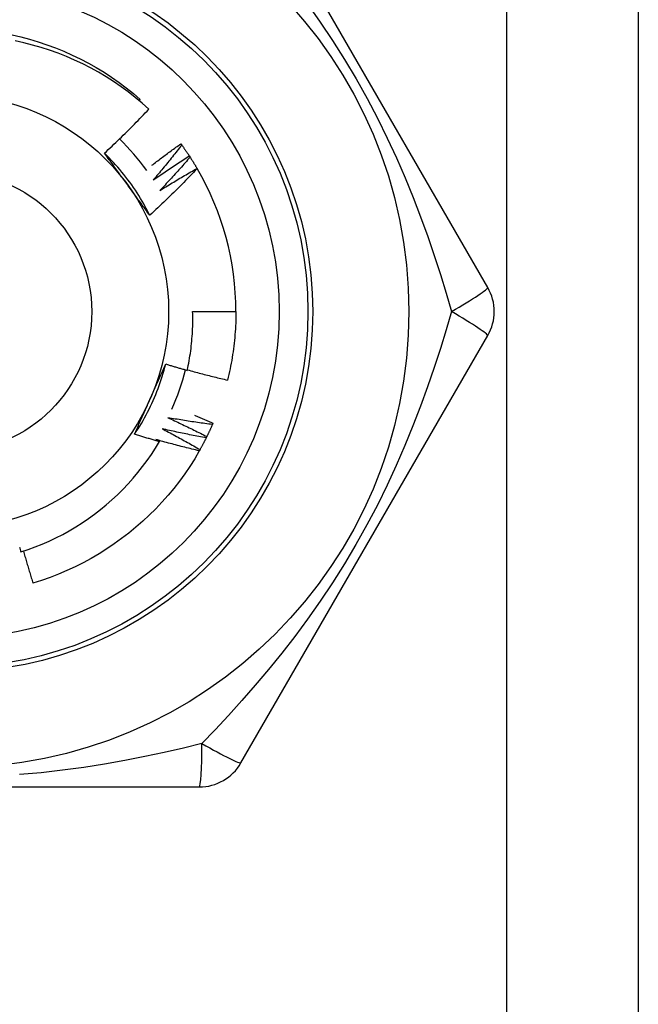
# Model space of a CAD drawing. Header units: inches. Extents: x 4 to 76.4, y 5.6 to 49.6.
# Tile 44 of 56: x 21.592 to 21.9, y 35.327 to 35.819. Entities that reach past the tile are written whole.
import ezdxf

# ---------------------------------------------------------------- set-up
doc = ezdxf.new("R2010")
doc.units = ezdxf.units.IN
doc.header["$LTSCALE"] = 4.856738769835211
doc.header["$MEASUREMENT"] = 0
doc.layers.add('Visible Edges(ANSI)', color=7, linetype='Continuous', lineweight=25)
doc.layers.add('Visible Tangent Edges(ANSI)', color=7, linetype='Continuous', lineweight=25)

msp = doc.modelspace()

# ---------------------------------------------------------------- linework, layer by layer
at = {"layer": 'Visible Edges(ANSI)'}
for p, q in [((21.90044732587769, 36.07116183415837), (21.90044732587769, 19.67816841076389)), ((21.82529823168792, 35.68485153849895), (21.70200482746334, 35.89840194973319)), ((21.65121794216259, 35.77823323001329), (21.65175750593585, 35.77886357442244)), ((21.6720175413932, 35.75667355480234), (21.67245167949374, 35.75607942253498)), ((21.67621430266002, 35.75063908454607), (21.67661701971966, 35.7500232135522)), ((21.68009219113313, 35.74439491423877), (21.68015127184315, 35.7442939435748)), ((21.677906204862, 35.67285432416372), (21.69949878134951, 35.67285432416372)), ((21.70200482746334, 35.44730669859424), (21.82529823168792, 35.66085710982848)), ((21.68805169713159, 35.61708669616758), (21.68776006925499, 35.61641110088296)), ((21.65946632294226, 35.60894342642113), (21.66131295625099, 35.60785342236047)), ((21.68498174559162, 35.61040813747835), (21.68465545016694, 35.60974858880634)), ((21.68156930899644, 35.60389792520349), (21.68120920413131, 35.60325620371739)), ((21.43463827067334, 35.43530948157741), (21.68122505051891, 35.43530948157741))]:
    msp.add_line(p, q, dxfattribs=at)
at = {"layer": 'Visible Edges(ANSI)', "flags": 128}
for points in [[(21.5876877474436, 35.81115641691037), (21.5921006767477, 35.81012089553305), (21.59647929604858, 35.8089471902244), (21.60081928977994, 35.80763684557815), (21.60511632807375, 35.80619139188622), (21.60936609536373, 35.80461234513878), (21.61356426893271, 35.80290124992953), (21.61770652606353, 35.80105962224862), (21.62178854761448, 35.79908899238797), (21.62580600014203, 35.79699089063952), (21.62975458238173, 35.79476686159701), (21.63362995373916, 35.79241842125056), (21.63742780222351, 35.7899470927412), (21.64114380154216, 35.78735442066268), (21.64477363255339, 35.78464192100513), (21.64831297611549, 35.78181113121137), (21.65175750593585, 35.77886357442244)], [(21.65601350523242, 35.7740259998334), (21.65267311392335, 35.77699691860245), (21.64924400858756, 35.779857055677), (21.64572897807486, 35.78260449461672), (21.64213080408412, 35.78523729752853), (21.63845229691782, 35.78775354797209), (21.63469624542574, 35.79015132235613), (21.63086543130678, 35.79242868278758), (21.6269626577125, 35.79458371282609), (21.62299071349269, 35.7966144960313), (21.61895238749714, 35.79851909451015), (21.61485048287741, 35.80029559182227), (21.61068911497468, 35.80194154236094), (21.60648121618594, 35.80345166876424), (21.6022321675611, 35.80482438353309), (21.59794535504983, 35.80605897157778), (21.59362416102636, 35.80715467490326), (21.58927196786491, 35.80811076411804)], [(21.63385630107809, 35.751990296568), (21.63481013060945, 35.7528779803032), (21.63576131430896, 35.75376835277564), (21.63670985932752, 35.7546614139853), (21.63765575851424, 35.75555714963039), (21.63859900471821, 35.75645556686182), (21.63953960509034, 35.75735664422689), (21.64047754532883, 35.75826038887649), (21.64141282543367, 35.75916677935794), (21.64234544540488, 35.76007582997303), (21.64327539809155, 35.76098751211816), (21.64420267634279, 35.76190184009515), (21.64512728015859, 35.76281879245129), (21.64604920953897, 35.76373836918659), (21.64696845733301, 35.76466056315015), (21.64788501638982, 35.76558536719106), (21.6487989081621, 35.76651279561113), (21.64971012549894, 35.76744284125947), (21.65061866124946, 35.76837549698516), (21.65152452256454, 35.76931076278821), (21.65242769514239, 35.77024863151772), (21.65332818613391, 35.77118908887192), (21.65422598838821, 35.77213214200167), (21.65512109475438, 35.7730777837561), (21.65601350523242, 35.7740259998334)], [(21.6575121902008, 35.74596621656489), (21.65810777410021, 35.74642350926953), (21.65870413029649, 35.74687982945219), (21.65930125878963, 35.74733519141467), (21.65989915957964, 35.74778958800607), (21.66049782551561, 35.74824301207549), (21.66109726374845, 35.74869547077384), (21.66169747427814, 35.7491469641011), (21.66229844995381, 35.7495974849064), (21.66290019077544, 35.75004704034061), (21.66350269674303, 35.75049562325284), (21.6641059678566, 35.7509432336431), (21.66471000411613, 35.75138987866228), (21.66531479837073, 35.75183554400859), (21.66592035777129, 35.75228024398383), (21.66652667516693, 35.75272396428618), (21.66713375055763, 35.75316671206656), (21.6677415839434, 35.75360848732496), (21.66835016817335, 35.7540492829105), (21.66895951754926, 35.75448910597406), (21.66956961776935, 35.75492794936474), (21.6701804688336, 35.75536582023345), (21.67079207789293, 35.75580271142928), (21.67140443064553, 35.75623862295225), (21.6720175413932, 35.75667355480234)], [(21.67245167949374, 35.75607942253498), (21.67187633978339, 35.75534125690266), (21.67129955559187, 35.75460416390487), (21.67072132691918, 35.75386813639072), (21.67014164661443, 35.75313319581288), (21.6695605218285, 35.75239932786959), (21.66897795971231, 35.75166653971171), (21.66839395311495, 35.75093483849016), (21.6678085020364, 35.75020422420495), (21.6672216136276, 35.74947469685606), (21.66663328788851, 35.74874625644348), (21.66604351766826, 35.74801891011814), (21.66545231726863, 35.74729265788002), (21.66485967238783, 35.74656750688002), (21.66426559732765, 35.74584344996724), (21.6636700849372, 35.74512050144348), (21.66307314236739, 35.74439865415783), (21.66247476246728, 35.74367791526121), (21.66187495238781, 35.74295829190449), (21.66127371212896, 35.7422397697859), (21.66067104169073, 35.74152237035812), (21.66006694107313, 35.74080608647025), (21.65946141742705, 35.74009091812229), (21.65885446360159, 35.73937687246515), (21.65824607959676, 35.7386639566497)], [(21.67245167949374, 35.75607942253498), (21.67261349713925, 35.75585627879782), (21.67277484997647, 35.75563282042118), (21.6729357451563, 35.7554090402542), (21.67309618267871, 35.75518493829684), (21.67325615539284, 35.75496051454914), (21.67341567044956, 35.75473576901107), (21.67357472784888, 35.75451070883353), (21.67373332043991, 35.75428533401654), (21.67389145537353, 35.75405964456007), (21.67404912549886, 35.75383363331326), (21.67420633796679, 35.75360731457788), (21.67436308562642, 35.75338068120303), (21.67451937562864, 35.75315373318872), (21.67467520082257, 35.75292647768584), (21.67483056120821, 35.75269891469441), (21.67498546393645, 35.7524710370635), (21.67513990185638, 35.75224285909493), (21.67529387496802, 35.75201436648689), (21.67544738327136, 35.75178557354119), (21.67560043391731, 35.75155647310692), (21.67575301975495, 35.75132707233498), (21.6759051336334, 35.75109736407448), (21.67605678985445, 35.75086735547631), (21.67620798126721, 35.75063704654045)], [(21.65647935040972, 35.72097299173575), (21.65576107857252, 35.72241160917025), (21.65502188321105, 35.72383963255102), (21.65426196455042, 35.72525677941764), (21.65348151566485, 35.72666275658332), (21.65268071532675, 35.72805727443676), (21.65185977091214, 35.72944004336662), (21.65101886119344, 35.73081077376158), (21.65015818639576, 35.73216917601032), (21.64927793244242, 35.73351496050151), (21.64837829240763, 35.73484784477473), (21.64745945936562, 35.73616752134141), (21.6465216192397, 35.73747371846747), (21.64556496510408, 35.73876613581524), (21.64458969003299, 35.74004449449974), (21.64359598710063, 35.74130849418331), (21.64258404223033, 35.74255784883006), (21.6415540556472, 35.74379226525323), (21.64050620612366, 35.74501146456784), (21.63944070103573, 35.74621514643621), (21.63835771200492, 35.74740302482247), (21.63725744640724, 35.74857481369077), (21.63614009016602, 35.7497302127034), (21.63500582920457, 35.7508689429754), (21.63385486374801, 35.75199071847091)], [(21.6452852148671, 35.73632039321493), (21.6448062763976, 35.73697957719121), (21.64432775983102, 35.73763815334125), (21.64384963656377, 35.73829612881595), (21.64337187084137, 35.73895351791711), (21.64289445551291, 35.73961031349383), (21.6424173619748, 35.74026653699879), (21.64194055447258, 35.7409221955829), (21.64146401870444, 35.74157730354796), (21.64098773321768, 35.74223185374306), (21.64051166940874, 35.74288586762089), (21.640035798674, 35.74353935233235), (21.63956009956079, 35.74419231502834), (21.63908455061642, 35.74484476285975), (21.63860912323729, 35.74549670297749), (21.63813379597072, 35.74614814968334), (21.63765854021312, 35.7467991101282), (21.6371833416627, 35.74744959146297), (21.63670816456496, 35.74809960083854), (21.63623299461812, 35.74874915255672), (21.63575779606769, 35.7493982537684), (21.63528255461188, 35.75004690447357), (21.63480724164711, 35.75069512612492), (21.63433183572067, 35.75134291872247), (21.63385630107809, 35.751990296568)], [(21.65824607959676, 35.7386639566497), (21.65898290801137, 35.73917952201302), (21.65972078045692, 35.73969365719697), (21.66045969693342, 35.74020634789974), (21.66119965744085, 35.74071760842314), (21.66194064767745, 35.74122742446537), (21.66268268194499, 35.74173579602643), (21.66342574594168, 35.74224273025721), (21.66416984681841, 35.74274822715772), (21.6649149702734, 35.74325227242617), (21.66566113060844, 35.74375488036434), (21.66640831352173, 35.74425603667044), (21.66715652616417, 35.74475574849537), (21.66790575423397, 35.74525400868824), (21.66865601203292, 35.74575082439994), (21.66940728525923, 35.74624618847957), (21.67015957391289, 35.74674010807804), (21.67091287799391, 35.74723256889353), (21.67166719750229, 35.74772357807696), (21.67242253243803, 35.74821313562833), (21.67317887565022, 35.74870124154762), (21.67393621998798, 35.74918788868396), (21.6746945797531, 35.74967307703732), (21.67545394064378, 35.75015680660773), (21.67621430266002, 35.75063908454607)], [(21.67661701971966, 35.7500232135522), (21.67600413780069, 35.74931590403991), (21.67538987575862, 35.74860974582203), (21.67477421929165, 35.74790472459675), (21.6741571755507, 35.74720086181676), (21.67353875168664, 35.74649814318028), (21.6729189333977, 35.74579658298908), (21.67229773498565, 35.74509618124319), (21.67167515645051, 35.74439693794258), (21.67105119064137, 35.74369885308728), (21.67042584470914, 35.74300192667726), (21.6697991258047, 35.74230617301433), (21.66917101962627, 35.7416115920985), (21.66854154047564, 35.74091817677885), (21.6679106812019, 35.7402259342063), (21.66727844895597, 35.73953486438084), (21.66664484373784, 35.73884497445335), (21.66600985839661, 35.73815626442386), (21.66537350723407, 35.73746874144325), (21.66473578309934, 35.73678239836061), (21.66409669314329, 35.73609724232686), (21.66345623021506, 35.7354132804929), (21.66281439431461, 35.73473050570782), (21.66217119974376, 35.7340489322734), (21.66152663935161, 35.73336854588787)], [(21.67661701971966, 35.7500232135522), (21.67676703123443, 35.74979197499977), (21.67691657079, 35.74956044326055), (21.67706563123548, 35.74932861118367), (21.67721421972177, 35.74909647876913), (21.67736233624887, 35.74886406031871), (21.67750996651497, 35.74863134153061), (21.67765713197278, 35.74839832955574), (21.6778038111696, 35.74816502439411), (21.67795001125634, 35.7479314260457), (21.67809574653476, 35.74769754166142), (21.67824099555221, 35.74746336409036), (21.67838577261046, 35.74722890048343), (21.67853007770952, 35.74699415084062), (21.67867389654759, 35.74675911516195), (21.67881722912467, 35.74652379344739), (21.67896010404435, 35.74628818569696), (21.67910247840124, 35.74605229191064), (21.67924439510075, 35.74581611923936), (21.67938582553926, 35.7455796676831), (21.67952676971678, 35.74534293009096), (21.67966724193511, 35.74510592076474), (21.67980722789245, 35.74486862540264), (21.6799467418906, 35.74463105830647), (21.68008576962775, 35.74439321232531)], [(21.68015127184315, 35.7442939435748), (21.67919757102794, 35.74329012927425), (21.67824102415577, 35.742289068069), (21.67728161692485, 35.74129075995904), (21.67631935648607, 35.74029522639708), (21.67535425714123, 35.7393024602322), (21.67438630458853, 35.73831247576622), (21.67341551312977, 35.73732527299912), (21.67244188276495, 35.7363408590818), (21.67146542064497, 35.73535923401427), (21.67048612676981, 35.73438041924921), (21.6695039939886, 35.73340439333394), (21.66851902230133, 35.73243116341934), (21.66753121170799, 35.73146073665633), (21.66654057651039, 35.73049312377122), (21.66554710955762, 35.72952832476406), (21.66455081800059, 35.72856635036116), (21.66355170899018, 35.72760720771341), (21.66254978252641, 35.7266509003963), (21.66154505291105, 35.72569743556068), (21.66053750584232, 35.72474682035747), (21.65952716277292, 35.72379906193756), (21.65851401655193, 35.72285416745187), (21.65749808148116, 35.72191214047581), (21.65647935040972, 35.72097299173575)], [(21.66152663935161, 35.73336854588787), (21.66228923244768, 35.73384517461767), (21.66305279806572, 35.73432031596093), (21.66381732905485, 35.73479396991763), (21.66458282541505, 35.73526612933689), (21.66534927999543, 35.73573680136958), (21.6661166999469, 35.73620597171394), (21.66688507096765, 35.73667366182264), (21.66765440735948, 35.737139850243), (21.6684246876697, 35.73760454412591), (21.66919592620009, 35.73806773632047), (21.66996811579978, 35.73852944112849), (21.67074125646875, 35.73898964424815), (21.6715153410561, 35.73944834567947), (21.67229036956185, 35.73990555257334), (21.67306634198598, 35.74036125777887), (21.67384325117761, 35.74081546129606), (21.67462110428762, 35.74126815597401), (21.67539989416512, 35.74171935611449), (21.67617962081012, 35.74216904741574), (21.67696027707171, 35.74261723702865), (21.6777418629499, 35.74306391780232), (21.67852437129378, 35.74350908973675), (21.67930782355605, 35.74395275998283), (21.68009219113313, 35.74439491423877)], [(21.65647935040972, 35.72097299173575), (21.65601344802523, 35.72160707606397), (21.65554773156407, 35.72224150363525), (21.65508216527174, 35.72287629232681), (21.65461671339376, 35.72351146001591), (21.65415136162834, 35.72414702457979), (21.6536860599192, 35.72478300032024), (21.65322078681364, 35.7254194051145), (21.65275551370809, 35.72605625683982), (21.65229019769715, 35.72669357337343), (21.65182482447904, 35.72733136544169), (21.65135935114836, 35.72796965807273), (21.65089374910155, 35.72860846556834), (21.65042798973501, 35.72924780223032), (21.64996203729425, 35.72988768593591), (21.64949586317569, 35.73052813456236), (21.64902943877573, 35.7311691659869), (21.6485627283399, 35.73181079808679), (21.64809570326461, 35.73245304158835), (21.64762833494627, 35.73309591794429), (21.64716058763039, 35.7337394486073), (21.6466924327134, 35.73438364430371), (21.64622384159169, 35.73502851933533), (21.64575477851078, 35.73567410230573), (21.6452852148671, 35.73632039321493)], [(21.67522258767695, 35.64348748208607), (21.67547788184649, 35.64469319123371), (21.67572093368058, 35.64590174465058), (21.67595165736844, 35.64711288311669), (21.67616995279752, 35.6483260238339), (21.67637580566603, 35.64954103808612), (21.67656919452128, 35.65075782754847), (21.67675011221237, 35.6519762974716), (21.6769185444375, 35.6531963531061), (21.67707447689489, 35.65441789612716), (21.67721790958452, 35.65564083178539), (21.67734882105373, 35.65686506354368), (21.67746720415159, 35.65809049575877), (21.67757304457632, 35.65931703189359), (21.67766632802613, 35.66054457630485), (21.67774705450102, 35.66177303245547), (21.6778151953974, 35.6630023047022), (21.67787075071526, 35.66423229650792), (21.67791371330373, 35.66546291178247), (21.67794406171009, 35.66669405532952), (21.67796178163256, 35.66792563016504), (21.67796685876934, 35.66915754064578), (21.67795930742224, 35.6703896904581), (21.67793908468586, 35.67162198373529), (21.677906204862, 35.67285432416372)], [(21.69949878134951, 35.67285432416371), (21.69949143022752, 35.67141402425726), (21.69946936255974, 35.66997387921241), (21.69943260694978, 35.66853403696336), (21.69938116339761, 35.66709464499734), (21.69931508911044, 35.66565585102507), (21.69923436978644, 35.66421780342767), (21.69913901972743, 35.66278064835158), (21.69902908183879, 35.66134453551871), (21.6989045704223, 35.65990961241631), (21.69876548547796, 35.65847602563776), (21.69861185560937, 35.65704392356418), (21.69844369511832, 35.65561345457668), (21.69826103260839, 35.65418476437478), (21.69806388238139, 35.6527580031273), (21.69785225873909, 35.65133331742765), (21.69762617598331, 35.64991085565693), (21.69738564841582, 35.64849076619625), (21.69713071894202, 35.64707319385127), (21.6968613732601, 35.64565828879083), (21.69657765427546, 35.64424619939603), (21.69627957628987, 35.64283707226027), (21.69596713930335, 35.64143105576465), (21.69564038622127, 35.64002829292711), (21.69529931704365, 35.63862894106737)], [(21.64887749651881, 35.61156885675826), (21.64976423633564, 35.61291020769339), (21.65063134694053, 35.61426438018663), (21.65147867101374, 35.6156310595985), (21.65230605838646, 35.6170099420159), (21.65311334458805, 35.61840070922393), (21.65390038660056, 35.619803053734), (21.65466701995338, 35.62121666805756), (21.65541309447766, 35.62264123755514), (21.65613845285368, 35.62407645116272), (21.65684293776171, 35.62552200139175), (21.6575263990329, 35.6269775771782), (21.65818867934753, 35.62844287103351), (21.65882962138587, 35.62991756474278), (21.65944906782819, 35.63140135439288), (21.66004687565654, 35.63289392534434), (21.66062287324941, 35.63439497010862), (21.66117691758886, 35.63590417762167), (21.66170885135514, 35.63742123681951), (21.66221851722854, 35.6389458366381), (21.66270575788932, 35.64047766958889), (21.66317041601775, 35.64201642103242), (21.6636123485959, 35.64356178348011), (21.66403139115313, 35.64511344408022), (21.66442738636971, 35.64667109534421)], [(21.65657166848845, 35.62893696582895), (21.6569030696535, 35.62968132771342), (21.65723415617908, 35.63042502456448), (21.65756491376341, 35.63116808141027), (21.65789534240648, 35.63191052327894), (21.6582254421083, 35.63265237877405), (21.65855519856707, 35.63339366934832), (21.65888461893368, 35.63413442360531), (21.65921368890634, 35.63487466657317), (21.65954240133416, 35.63561441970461), (21.65987076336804, 35.63635371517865), (21.66019876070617, 35.63709257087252), (21.66052639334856, 35.63783101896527), (21.66085365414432, 35.63856908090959), (21.66118053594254, 35.63930678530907), (21.66150704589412, 35.64004415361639), (21.66183316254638, 35.64078121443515), (21.66215890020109, 35.64151798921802), (21.66248423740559, 35.64225451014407), (21.66280917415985, 35.64299079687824), (21.66313371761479, 35.64372687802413), (21.66345784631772, 35.64446277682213), (21.66378156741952, 35.64519852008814), (21.6641048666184, 35.64593413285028), (21.66442774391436, 35.64666964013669)], [(21.66442774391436, 35.64666964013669), (21.66487604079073, 35.64653164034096), (21.66532447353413, 35.64639410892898), (21.66577303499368, 35.64625704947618), (21.66622172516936, 35.64612046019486), (21.66667055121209, 35.64598434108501), (21.66711950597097, 35.64584869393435), (21.66756858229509, 35.64571351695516), (21.66801780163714, 35.64557881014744), (21.66846714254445, 35.64544457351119), (21.6689166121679, 35.64531080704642), (21.6693662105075, 35.64517751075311), (21.66981593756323, 35.64504468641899), (21.67026579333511, 35.64491233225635), (21.67071577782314, 35.64478044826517), (21.67116589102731, 35.64464903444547), (21.67161613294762, 35.64451809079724), (21.67206649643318, 35.6443876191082), (21.67251698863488, 35.64425761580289), (21.67296760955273, 35.6441280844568), (21.67341835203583, 35.64399902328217), (21.67386922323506, 35.643870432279), (21.67432021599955, 35.64374231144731), (21.67477133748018, 35.6436146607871), (21.67522258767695, 35.64348748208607)], [(21.67527441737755, 35.64372743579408), (21.67610360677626, 35.64349705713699), (21.67693325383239, 35.6432682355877), (21.67776336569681, 35.64304097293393), (21.67859393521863, 35.64281526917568), (21.67942496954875, 35.64259112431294), (21.68025646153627, 35.64236853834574), (21.68108841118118, 35.64214751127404), (21.68192080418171, 35.64192804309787), (21.68275365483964, 35.64171013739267), (21.68358696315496, 35.64149379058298), (21.6844207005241, 35.64127900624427), (21.68525489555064, 35.64106578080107), (21.68608953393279, 35.64085411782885), (21.68692461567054, 35.64064401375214), (21.6877601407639, 35.64043547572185), (21.68859609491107, 35.64022849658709), (21.68943249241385, 35.64002307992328), (21.69026931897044, 35.6398192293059), (21.69110657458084, 35.63961693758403), (21.69194427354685, 35.63941621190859), (21.69278240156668, 35.63921704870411), (21.69362094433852, 35.6390194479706), (21.69445993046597, 35.6388234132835), (21.69529931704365, 35.63862894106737)], [(21.64887749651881, 35.61156885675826), (21.6491936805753, 35.61228938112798), (21.64951025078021, 35.61300991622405), (21.64982720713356, 35.61373050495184), (21.65014455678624, 35.6144511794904), (21.65046229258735, 35.61517197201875), (21.65078041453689, 35.61589292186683), (21.65109892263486, 35.61661406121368), (21.65141780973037, 35.61733542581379), (21.6517370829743, 35.61805705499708), (21.65205674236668, 35.61877898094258), (21.65237678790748, 35.6195012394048), (21.65269720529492, 35.6202238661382), (21.65301800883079, 35.62094689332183), (21.6533391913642, 35.62167036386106), (21.65366074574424, 35.62239430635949), (21.65398268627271, 35.6231187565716), (21.65430499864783, 35.62384375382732), (21.65462769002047, 35.62456933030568), (21.65495075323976, 35.62529552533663), (21.65527418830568, 35.62602236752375), (21.65559800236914, 35.62674989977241), (21.65592218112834, 35.62747815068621), (21.65624673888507, 35.62820716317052), (21.65657166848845, 35.62893696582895)], [(21.66554474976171, 35.61981364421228), (21.66636291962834, 35.61944038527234), (21.66718038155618, 35.61906549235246), (21.66799713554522, 35.61868897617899), (21.66881318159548, 35.61831082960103), (21.66962850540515, 35.61793105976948), (21.67044312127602, 35.61754966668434), (21.67125701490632, 35.6171666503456), (21.67207019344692, 35.61678201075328), (21.67288264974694, 35.61639575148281), (21.67369438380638, 35.61600787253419), (21.67450539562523, 35.61561837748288), (21.6753156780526, 35.61522726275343), (21.67612523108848, 35.61483453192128), (21.67693405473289, 35.61444018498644), (21.67774214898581, 35.61404422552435), (21.67854951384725, 35.61364665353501), (21.67935613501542, 35.61324746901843), (21.68016201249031, 35.6128466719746), (21.68096716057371, 35.61244426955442), (21.68177156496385, 35.61204025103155), (21.6825752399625, 35.61163463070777), (21.68337815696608, 35.6112274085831), (21.68418033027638, 35.61081857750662), (21.68498174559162, 35.61040813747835)], [(21.68776006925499, 35.61641110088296), (21.68683204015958, 35.61653224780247), (21.68590421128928, 35.61665518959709), (21.6849765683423, 35.61677991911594), (21.68404911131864, 35.61690643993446), (21.68312185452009, 35.61703475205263), (21.68219481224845, 35.61716485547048), (21.68126795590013, 35.61729675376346), (21.68034129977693, 35.61743044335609), (21.67941485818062, 35.61756592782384), (21.67848863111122, 35.61770320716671), (21.67756260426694, 35.61784227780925), (21.67663679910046, 35.61798314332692), (21.67571120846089, 35.61812580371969), (21.67478583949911, 35.61827025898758), (21.67386068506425, 35.61841651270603), (21.67293575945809, 35.61856455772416), (21.67201106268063, 35.61871440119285), (21.67108659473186, 35.61886604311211), (21.67016235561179, 35.61901948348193), (21.66923835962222, 35.61917471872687), (21.66831459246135, 35.61933175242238), (21.66739106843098, 35.61949058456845), (21.6664677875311, 35.61965121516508), (21.66554474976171, 35.61981364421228)], [(21.67879082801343, 35.62112640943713), (21.6791783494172, 35.62096223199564), (21.67956571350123, 35.62079769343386), (21.67995293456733, 35.62063279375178), (21.68034002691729, 35.62046753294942), (21.68072696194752, 35.62030191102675), (21.6811137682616, 35.62013592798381), (21.68150043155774, 35.61996958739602), (21.68188695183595, 35.61980288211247), (21.68227331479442, 35.6196358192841), (21.68265954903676, 35.61946839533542), (21.68304564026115, 35.61930061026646), (21.6834315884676, 35.61913246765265), (21.68381739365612, 35.61896396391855), (21.6842030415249, 35.61879509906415), (21.68458856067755, 35.61862587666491), (21.68497393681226, 35.61845629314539), (21.68535915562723, 35.61828635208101), (21.68574424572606, 35.61811604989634), (21.68612917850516, 35.61794538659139), (21.68651396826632, 35.61777436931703), (21.68689861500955, 35.61760298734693), (21.68728311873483, 35.61743125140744), (21.68766747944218, 35.61725915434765), (21.68805169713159, 35.61708669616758)], [(21.68776006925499, 35.61641110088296), (21.68764990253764, 35.61615843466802), (21.68753924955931, 35.61590600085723), (21.68742806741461, 35.61565379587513), (21.68731638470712, 35.61540182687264), (21.68720418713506, 35.61515009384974), (21.68709148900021, 35.61489859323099), (21.68697827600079, 35.61464732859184), (21.68686456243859, 35.61439629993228), (21.68675033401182, 35.61414550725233), (21.68663561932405, 35.61389495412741), (21.68652037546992, 35.61364463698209), (21.6864046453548, 35.61339455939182), (21.68628840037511, 35.61314472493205), (21.68617166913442, 35.61289512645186), (21.68605442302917, 35.61264577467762), (21.68593667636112, 35.612396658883), (21.6858184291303, 35.61214778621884), (21.68569969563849, 35.61189916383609), (21.6855804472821, 35.61165077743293), (21.68546071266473, 35.61140264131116), (21.68534047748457, 35.61115474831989), (21.68521974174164, 35.61090709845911), (21.68509851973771, 35.61065970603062), (21.68497678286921, 35.61041254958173)], [(21.66131295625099, 35.60785342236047), (21.6607929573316, 35.6080014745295), (21.66027312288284, 35.60815011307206), (21.65975343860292, 35.60829933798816), (21.65923391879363, 35.60844915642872), (21.65871455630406, 35.60859955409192), (21.65819535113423, 35.60875054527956), (21.65767631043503, 35.60890212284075), (21.65715742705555, 35.60905428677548), (21.65663870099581, 35.60920704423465), (21.6561201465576, 35.60936038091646), (21.65560174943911, 35.60951431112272), (21.65508350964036, 35.60966882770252), (21.65456544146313, 35.60982393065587), (21.65404753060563, 35.60997961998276), (21.65352978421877, 35.61013590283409), (21.65301220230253, 35.61029276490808), (21.65249478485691, 35.61045022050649), (21.65197753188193, 35.61060826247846), (21.65146044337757, 35.61076689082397), (21.65094351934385, 35.61092610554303), (21.65042676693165, 35.61108591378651), (21.64991017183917, 35.61124630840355), (21.64939374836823, 35.61140728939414), (21.64887749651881, 35.61156885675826)], [(21.66264668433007, 35.61429960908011), (21.66344437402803, 35.61388438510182), (21.66424127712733, 35.61346757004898), (21.66503739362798, 35.61304916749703), (21.66583270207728, 35.61262917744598), (21.66662722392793, 35.61220760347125), (21.66742094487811, 35.61178444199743), (21.66821385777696, 35.6113596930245), (21.66900597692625, 35.61093336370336), (21.66979728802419, 35.61050546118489), (21.67058779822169, 35.61007597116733), (21.67137750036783, 35.60964490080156), (21.67216638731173, 35.60921225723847), (21.67295446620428, 35.60877804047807), (21.6737417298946, 35.60834224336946), (21.67452818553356, 35.60790487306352), (21.67531381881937, 35.60746592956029), (21.67609863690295, 35.60702542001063), (21.67688263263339, 35.60658333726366), (21.67766581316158, 35.60613968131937), (21.67844815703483, 35.60569445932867), (21.67922969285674, 35.60524767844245), (21.68001038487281, 35.60479932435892), (21.68079026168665, 35.60434940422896), (21.68156930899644, 35.60389792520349)], [(21.68465545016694, 35.60974858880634), (21.68373495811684, 35.60991774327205), (21.68281476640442, 35.61008867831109), (21.68189484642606, 35.61026138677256), (21.68097521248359, 35.61043587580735), (21.680055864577, 35.61061214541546), (21.67913681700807, 35.610790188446), (21.67821805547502, 35.61097001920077), (21.67729959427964, 35.61115162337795), (21.67638143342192, 35.61133500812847), (21.67546357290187, 35.6115201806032), (21.67454601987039, 35.61170712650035), (21.67362877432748, 35.61189585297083), (21.67271183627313, 35.61208636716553), (21.67179520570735, 35.61227865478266), (21.67087889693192, 35.612472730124), (21.66996290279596, 35.61266858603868), (21.66904722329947, 35.61286622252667), (21.66813187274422, 35.61306564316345), (21.66721685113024, 35.61326684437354), (21.66630215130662, 35.61346982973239), (21.66538778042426, 35.61367459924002), (21.66447374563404, 35.61388115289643), (21.66356004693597, 35.6140894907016), (21.66264668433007, 35.61429960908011)], [(21.59214995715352, 35.55271904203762), (21.59572750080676, 35.55391715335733), (21.59927126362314, 35.55522449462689), (21.60277650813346, 35.55663978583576), (21.60623319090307, 35.55815900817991), (21.60963839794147, 35.55978056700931), (21.61298988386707, 35.56150313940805), (21.61628539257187, 35.56332538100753), (21.61952267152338, 35.56524595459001), (21.62269947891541, 35.56726352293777), (21.62581355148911, 35.56937674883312), (21.62886265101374, 35.57158430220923), (21.6318445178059, 35.57388483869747), (21.63475689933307, 35.57627702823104), (21.63759755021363, 35.57875952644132), (21.64036421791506, 35.58133100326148), (21.64305173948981, 35.58398718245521), (21.64565312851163, 35.58672111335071), (21.64816666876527, 35.58953057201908), (21.65059075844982, 35.59241341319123), (21.6529237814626, 35.59536749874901), (21.6551641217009, 35.59839067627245), (21.65731017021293, 35.60148082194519), (21.65936032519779, 35.60463578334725), (21.66131295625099, 35.60785342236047)], [(21.68120920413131, 35.60325620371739), (21.68029873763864, 35.60347290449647), (21.6793886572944, 35.60369137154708), (21.678478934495, 35.60391159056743), (21.67756960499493, 35.6041335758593), (21.67666064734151, 35.6043573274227), (21.6757520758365, 35.60458283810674), (21.67484389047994, 35.60481010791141), (21.67393609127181, 35.60503914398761), (21.673028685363, 35.60526993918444), (21.67212167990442, 35.60550249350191), (21.67121506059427, 35.6057368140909), (21.67030884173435, 35.60597290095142), (21.66940303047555, 35.60621074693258), (21.66849761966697, 35.60645035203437), (21.66759261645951, 35.60669172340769), (21.66668802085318, 35.60693486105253), (21.66578383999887, 35.60717975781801), (21.66488007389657, 35.60742642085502), (21.6639767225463, 35.60767484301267), (21.66307379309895, 35.60792503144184), (21.6621712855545, 35.60817698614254), (21.66126919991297, 35.60843069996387), (21.66036755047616, 35.60868618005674), (21.65946632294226, 35.60894342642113)], [(21.68465545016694, 35.60974858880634), (21.68453232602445, 35.6095019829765), (21.68440871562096, 35.60925563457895), (21.68428459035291, 35.60900953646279), (21.68415997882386, 35.60876371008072), (21.68403486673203, 35.60851813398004), (21.68390926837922, 35.60827282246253), (21.68378316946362, 35.60802777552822), (21.68365658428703, 35.60778298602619), (21.68352949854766, 35.60753846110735), (21.68340191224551, 35.6072942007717), (21.68327383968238, 35.60705019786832), (21.68314528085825, 35.60680646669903), (21.68301623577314, 35.60656300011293), (21.68288670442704, 35.60631979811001), (21.68275667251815, 35.60607686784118), (21.68262615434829, 35.60583420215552), (21.68249514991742, 35.60559180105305), (21.68236367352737, 35.60534967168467), (21.68223169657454, 35.60510781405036), (21.68209923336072, 35.60486622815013), (21.6819662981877, 35.6046249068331), (21.6818328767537, 35.60438386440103), (21.68169896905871, 35.60414309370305), (21.68156457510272, 35.60390258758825)], [(21.68120920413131, 35.60325620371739), (21.67891478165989, 35.59934615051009), (21.67649265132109, 35.59551554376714), (21.67394638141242, 35.59176722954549), (21.67127956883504, 35.58810407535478), (21.66849579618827, 35.58452892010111), (21.66559864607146, 35.58104463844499), (21.66259171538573, 35.57765406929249), (21.65947857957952, 35.57436008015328), (21.65626282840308, 35.57116551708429), (21.65294805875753, 35.56807324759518), (21.6495378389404, 35.56508611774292), (21.64603576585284, 35.56220698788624), (21.64244542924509, 35.55943871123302), (21.63877040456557, 35.5567841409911), (21.63501428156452, 35.55424613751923), (21.63118065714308, 35.55182755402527), (21.62727310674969, 35.54953125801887), (21.62329521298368, 35.5473600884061), (21.61925057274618, 35.54531689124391), (21.61514277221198, 35.54340455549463), (21.61097539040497, 35.54162591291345), (21.60675201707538, 35.5399838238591), (21.602476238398, 35.53848114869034), (21.59815164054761, 35.53712074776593)], [(21.59150757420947, 35.5551788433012), (21.59166687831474, 35.55456353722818), (21.59182704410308, 35.55394846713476), (21.59198806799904, 35.55333363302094), (21.59214995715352, 35.55271904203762)], [(21.59342118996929, 35.55313101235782), (21.59360650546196, 35.55246085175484), (21.59379284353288, 35.55179095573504), (21.59398021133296, 35.55112131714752), (21.59416860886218, 35.55045193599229), (21.59435802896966, 35.54978281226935), (21.59454847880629, 35.54911397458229), (21.59473995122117, 35.54844538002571), (21.59493245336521, 35.54777705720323), (21.5951259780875, 35.54710900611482), (21.59532052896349, 35.5464412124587), (21.59551610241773, 35.54577369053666), (21.59571270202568, 35.5451064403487), (21.59591032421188, 35.54443946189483), (21.59610896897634, 35.54377275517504), (21.59630863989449, 35.54310630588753), (21.5965093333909, 35.5424401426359), (21.59671104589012, 35.54177425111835), (21.59691378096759, 35.54110863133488), (21.59711753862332, 35.54044329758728), (21.5973223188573, 35.53977822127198), (21.59752811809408, 35.53911343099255), (21.59773493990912, 35.538448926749), (21.59794278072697, 35.53778469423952), (21.59815164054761, 35.53712074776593)]]:
    msp.add_lwpolyline(points, dxfattribs=at)
at = {"layer": 'Visible Edges(ANSI)'}
for centre, radius in [((21.55793166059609, 35.67285432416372), 0.2279470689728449), ((21.55793166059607, 35.67285432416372), 0.1631621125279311), ((21.55793166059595, 35.67285432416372), 0.1079749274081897)]:
    msp.add_circle(centre, radius, dxfattribs=at)
for centre, radius, start, end in [((21.55793166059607, 35.67285432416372), 0.1199721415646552, 36.01810377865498, 45.95689622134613), ((21.55793166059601, 35.67285432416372), 0.1415671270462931, 0, 30.30707566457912), ((21.80451843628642, 35.67285432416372), 0.0239944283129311, 330.0000000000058, 30.00000000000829), ((21.55793166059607, 35.67285432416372), 0.1199721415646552, 336.0181037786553, 345.9568962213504), ((21.68122504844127, 35.45930391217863), 0.0239944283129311, 270, 329.9999999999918)]:
    msp.add_arc(centre, radius, start, end, dxfattribs=at)
at = {"layer": 'Visible Tangent Edges(ANSI)'}
msp.add_line((21.83480864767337, 19.67816841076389), (21.83480864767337, 36.07116183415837), dxfattribs=at)
at = {"layer": 'Visible Tangent Edges(ANSI)', "flags": 128}
for points in [[(21.73534066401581, 35.82638046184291), (21.74163464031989, 35.81745800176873), (21.74777897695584, 35.80828443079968), (21.75374897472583, 35.79885974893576), (21.75951993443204, 35.78918392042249), (21.76503703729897, 35.77932052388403), (21.77022855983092, 35.76942157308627), (21.77510582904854, 35.75951080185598), (21.77968300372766, 35.74960683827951), (21.7839742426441, 35.73972830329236), (21.78799370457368, 35.72989380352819), (21.79175553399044, 35.7201219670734), (21.79527390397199, 35.71043140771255), (21.79856294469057, 35.70084074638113), (21.80163685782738, 35.69136859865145), (21.80450974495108, 35.68203358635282), (21.80719579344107, 35.67285432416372)], [(21.80719579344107, 35.67285432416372), (21.80450888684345, 35.66367915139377), (21.80162861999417, 35.65433709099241), (21.79854260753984, 35.64484951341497), (21.79523847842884, 35.63523778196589), (21.79170389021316, 35.62552326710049), (21.78792647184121, 35.61572733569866), (21.78389386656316, 35.60587135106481), (21.77959368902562, 35.59597669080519), (21.77501361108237, 35.58606471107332), (21.77014123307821, 35.57615677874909), (21.76496421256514, 35.56627427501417), (21.75947017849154, 35.55643855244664), (21.75368679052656, 35.54672890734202), (21.74770979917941, 35.53728344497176), (21.74156546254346, 35.52810421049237), (21.7352769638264, 35.51918828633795), (21.72886751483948, 35.51053269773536), (21.72236031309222, 35.50213448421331), (21.71577857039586, 35.49399072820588), (21.70914548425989, 35.48609845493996), (21.7024842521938, 35.47845471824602), (21.69581808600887, 35.47105658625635), (21.68917016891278, 35.46390106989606), (21.6825637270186, 35.45698525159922)], [(21.6825637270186, 35.45698525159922), (21.67327601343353, 35.45472466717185), (21.66374944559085, 35.45254813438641), (21.6539956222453, 35.4504770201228), (21.6440261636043, 35.44853271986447), (21.63385268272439, 35.44673660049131), (21.62348679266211, 35.44511005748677), (21.61294009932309, 35.44367445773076), (21.60222422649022, 35.44245118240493), (21.59135078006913, 35.44146161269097)]]:
    msp.add_lwpolyline(points, dxfattribs=at)
at = {"layer": 'Visible Tangent Edges(ANSI)'}
for centre, radius in [((21.55793166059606, 35.67285432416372), 0.1799582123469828), ((21.55793166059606, 35.67285432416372), 0.1775587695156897), ((21.55793166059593, 35.67285432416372), 0.0695838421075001)]:
    msp.add_circle(centre, radius, dxfattribs=at)
for centre, major_axis, ratio, start_param, end_param in [((21.80451843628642, 35.67285432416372), (0.0207797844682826, 0.0119972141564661), 0.056053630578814, 4.809173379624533, 6.28318530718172), ((21.80451843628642, 35.67285432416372), (0.0207797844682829, -0.0119972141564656), 0.0560536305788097, 0, 1.474011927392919), ((21.68122504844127, 35.45930391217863), (0, -0.023994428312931), 0.0560536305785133, 1.0792e-12, 1.474011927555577), ((21.68122504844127, 35.45930391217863), (0.0207797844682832, -0.011997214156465), 0.0560536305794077, 4.809173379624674, 6.283185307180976)]:
    msp.add_ellipse(centre, major_axis=major_axis, ratio=ratio, start_param=start_param, end_param=end_param, dxfattribs=at)

doc.saveas('drawing.dxf')
